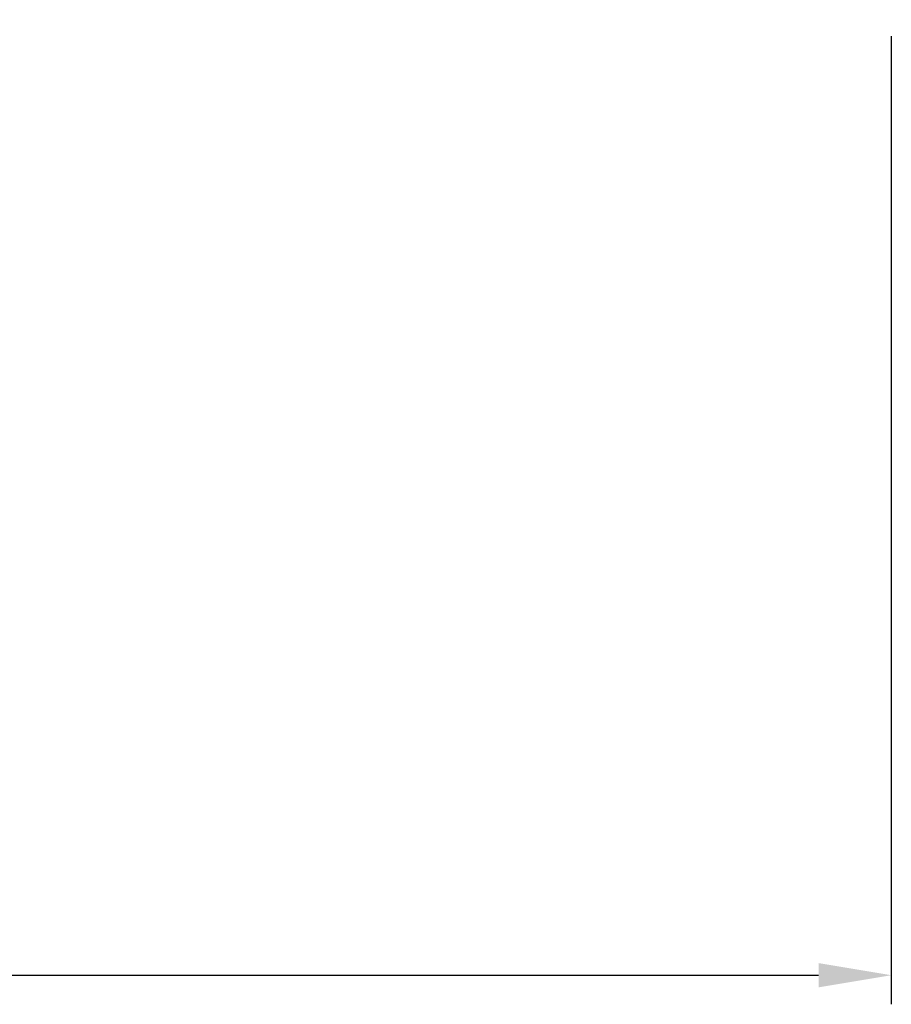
# Model space of a CAD drawing. Header units: millimetres. Extents: x -112 to 110, y -40 to 144.
# Tile 18 of 64: x 66 to 96, y -11 to 23. Entities that reach past the tile are written whole.
import ezdxf

# ---------------------------------------------------------------- set-up
doc = ezdxf.new("R2010")
doc.units = ezdxf.units.MM
doc.header["$LTSCALE"] = 0.1
doc.layers.get('Defpoints').update_dxf_attribs({"linetype": 'CONTINUOUS'})
doc.layers.add('DIM', color=4, linetype='CONTINUOUS')
doc.styles.add('DIM-7', font='SIMPLEX.shx', dxfattribs={"width": 0.7, "bigfont": 'chineset.shx'})
doc.dimstyles.new('CNS', dxfattribs={"dimtxt": 3.5, "dimasz": 2.5, "dimexe": 1, "dimexo": 1.5, "dimgap": 0.09, "dimtad": 0, "dimdsep": 46, "dimtxsty": 'DIM-7', "dimcen": 0.09, "dimclrd": 1, "dimclre": 1, "dimclrt": 4, "dimadec": 0, "dimazin": 0, "dimtfac": 1, "dimtix": 1, "dimtmove": 2, "dimatfit": 3, "dimfxl": 0, "dimtvp": 0.971429, "dimtolj": 1, "dimarcsym": 0})

# ---------------------------------------------------------------- blocks, each defined once
blk = doc.blocks.new('*D4')
at = {"layer": 'Defpoints', "color": 0, "transparency": 16777216}
for p in [(25.022, 24.271), (96.022, 24.271), (96.022, -9.514)]:
    blk.add_point(p, dxfattribs=at)
at = {"layer": 'DIM', "lineweight": -2, "transparency": 16777216}
for p, q in [((25.022, 22.771), (25.022, -10.514)), ((96.022, 22.771), (96.022, -10.514)), ((27.522, -9.514), (93.522, -9.514))]:
    blk.add_line(p, q, dxfattribs=at)
at = {"layer": 'DIM', "transparency": 16777216}
for points in [[(27.522, -9.097), (27.522, -9.931), (25.022, -9.514)], [(93.522, -9.097), (93.522, -9.931), (96.022, -9.514)]]:
    blk.add_solid(points, dxfattribs=at)
at = {"layer": 'DIM', "transparency": 16777216, "insert": (60.522, -6.964), "char_height": 3.5, "attachment_point": 5, "style": 'DIM-7'}
blk.add_mtext('\\A1;71', dxfattribs=at)

msp = doc.modelspace()

# ---------------------------------------------------------------- dimensions: what is measured, and where the dimension line sits
at = {"layer": 'DIM'}
dim = msp.add_linear_dim(base=(96.022, -9.514), p1=(25.022, 24.271), p2=(96.022, 24.271), dimstyle='CNS', override={"dimgap": 0.8, "dimtad": 1, "dimclrd": 256, "dimclre": 256, "dimclrt": 256, "dimtmove": 1}, dxfattribs=at)
dim.commit()
dim.dimension.update_dxf_attribs({"geometry": '*D4', "text_midpoint": (60.522, -6.964)})

doc.saveas('drawing.dxf')
